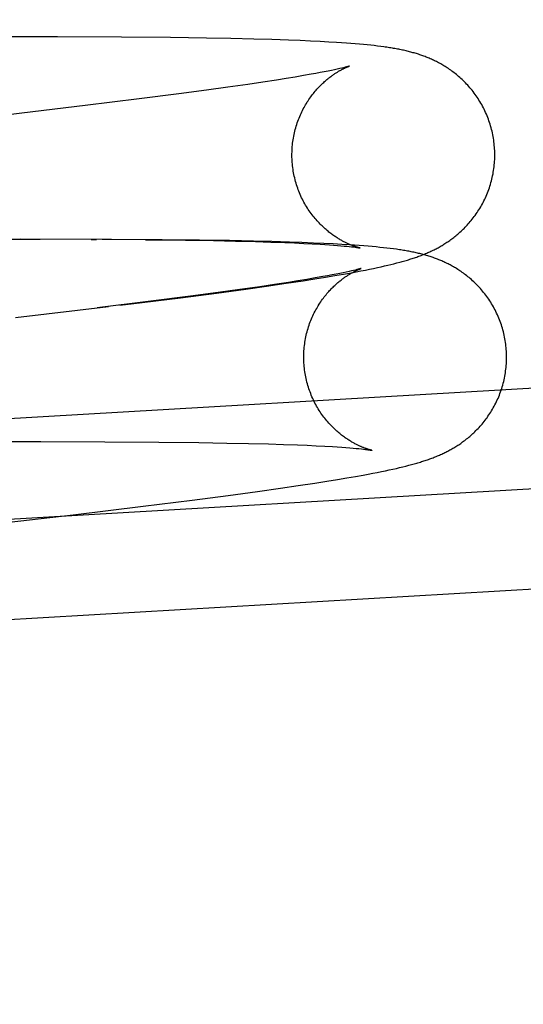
# Model space of a CAD drawing. Header units: inches. Extents: x 0 to 215, y 0 to 139.
# Tile 83 of 115: x 127.7136 to 127.8105, y 51.4744 to 51.6639. Entities that reach past the tile are written whole.
import ezdxf

# ---------------------------------------------------------------- set-up
doc = ezdxf.new("R2010")
doc.units = ezdxf.units.IN
doc.header["$LTSCALE"] = 11.804375
doc.header["$MEASUREMENT"] = 0
doc.linetypes.add('HIDDEN', pattern=[0.2, 0.1, -0.1])
doc.layers.add('DEFAULT_2', color=8, linetype='HIDDEN')

msp = doc.modelspace()

# ---------------------------------------------------------------- linework, layer by layer
at = {"layer": 'DEFAULT_2', "color": 8, "linetype": 'HIDDEN'}
for p, q in [((127.78702, 53.34994), (127.78702, 49.88078)), ((127.72088, 51.66056), (127.69817, 51.66056)), ((127.73318, 51.66051), (127.72088, 51.66056)), ((127.74262, 51.66042), (127.73318, 51.66051)), ((127.74953, 51.66033), (127.74262, 51.66042)), ((127.75422, 51.66024), (127.74953, 51.66033)), ((127.75868, 51.66014), (127.75422, 51.66024)), ((127.7621, 51.66004), (127.75868, 51.66014)), ((127.76534, 51.65993), (127.7621, 51.66004)), ((127.76757, 51.65985), (127.76534, 51.65993)), ((127.76958, 51.65976), (127.76757, 51.65985)), ((127.77139, 51.65967), (127.76958, 51.65976)), ((127.77305, 51.65958), (127.77139, 51.65967)), ((127.77458, 51.65949), (127.77305, 51.65958)), ((127.77554, 51.65943), (127.77458, 51.65949)), ((127.77646, 51.65936), (127.77554, 51.65943)), ((127.77733, 51.6593), (127.77646, 51.65936)), ((127.77816, 51.65923), (127.77733, 51.6593)), ((127.77896, 51.65916), (127.77816, 51.65923)), ((127.77972, 51.65909), (127.77896, 51.65916)), ((127.78044, 51.65902), (127.77972, 51.65909)), ((127.78114, 51.65895), (127.78044, 51.65902)), ((127.7818, 51.65888), (127.78114, 51.65895)), ((127.78244, 51.6588), (127.7818, 51.65888)), ((127.78306, 51.65873), (127.78244, 51.6588)), ((127.77292, 51.65398), (127.7722, 51.65384)), ((127.77357, 51.65412), (127.77292, 51.65398)), ((127.77417, 51.65424), (127.77357, 51.65412)), ((127.7747, 51.65436), (127.77417, 51.65424)), ((127.77517, 51.65447), (127.7747, 51.65436)), ((127.77558, 51.65456), (127.77517, 51.65447)), ((127.77592, 51.65464), (127.77558, 51.65456)), ((127.77621, 51.65472), (127.77592, 51.65464)), ((127.76303, 51.65226), (127.76038, 51.65186)), ((127.76488, 51.65256), (127.76303, 51.65226)), ((127.7666, 51.65284), (127.76488, 51.65256)), ((127.7682, 51.65311), (127.7666, 51.65284)), ((127.76967, 51.65337), (127.7682, 51.65311)), ((127.77057, 51.65353), (127.76967, 51.65337)), ((127.77141, 51.65369), (127.77057, 51.65353)), ((127.7722, 51.65384), (127.77141, 51.65369)), ((127.74955, 51.65031), (127.74423, 51.64961)), ((127.75368, 51.65089), (127.74955, 51.65031)), ((127.75752, 51.65143), (127.75368, 51.65089)), ((127.76038, 51.65186), (127.75752, 51.65143)), ((127.73659, 51.64862), (127.72625, 51.64734)), ((127.74423, 51.64961), (127.73659, 51.64862)), ((127.72625, 51.64734), (127.71402, 51.64588)), ((127.71402, 51.64588), (127.69625, 51.64381)), ((127.62637, 51.62144), (127.71755, 51.62164)), ((127.73132, 51.6216), (127.71385, 51.62163)), ((127.72735, 51.6216), (127.72843, 51.62159)), ((127.74104, 51.62153), (127.72951, 51.62159)), ((127.7378, 51.62153), (127.74553, 51.62144)), ((127.74819, 51.62145), (127.74104, 51.62153)), ((127.74553, 51.62144), (127.75092, 51.62136)), ((127.754, 51.62136), (127.74819, 51.62145)), ((127.75092, 51.62136), (127.75511, 51.62127)), ((127.7586, 51.62126), (127.754, 51.62136)), ((127.75511, 51.62127), (127.75901, 51.62117)), ((127.76212, 51.62117), (127.7586, 51.62126)), ((127.75901, 51.62117), (127.76192, 51.62109)), ((127.76192, 51.62109), (127.76462, 51.62099)), ((127.7655, 51.62107), (127.76212, 51.62117)), ((127.76462, 51.62099), (127.7665, 51.62092)), ((127.7679, 51.62099), (127.7655, 51.62107)), ((127.7665, 51.62092), (127.76827, 51.62084)), ((127.77012, 51.6209), (127.7679, 51.62099)), ((127.76827, 51.62084), (127.7699, 51.62075)), ((127.7699, 51.62075), (127.7714, 51.62067)), ((127.77211, 51.62081), (127.77012, 51.6209)), ((127.7714, 51.62067), (127.77233, 51.62061)), ((127.7739, 51.62073), (127.77211, 51.62081)), ((127.77233, 51.62061), (127.7732, 51.62055)), ((127.7732, 51.62055), (127.774, 51.6205)), ((127.77555, 51.62064), (127.7739, 51.62073)), ((127.774, 51.6205), (127.77474, 51.62044)), ((127.77474, 51.62044), (127.77541, 51.62038)), ((127.77541, 51.62038), (127.77601, 51.62033)), ((127.77707, 51.62054), (127.77555, 51.62064)), ((127.77601, 51.62033), (127.77655, 51.62028)), ((127.77655, 51.62028), (127.77702, 51.62023)), ((127.77702, 51.62023), (127.77744, 51.62018)), ((127.77802, 51.62048), (127.77707, 51.62054)), ((127.77744, 51.62018), (127.77781, 51.62014)), ((127.77893, 51.62041), (127.77802, 51.62048)), ((127.7798, 51.62035), (127.77893, 51.62041)), ((127.78063, 51.62028), (127.7798, 51.62035)), ((127.78142, 51.62021), (127.78063, 51.62028)), ((127.78217, 51.62014), (127.78142, 51.62021)), ((127.78289, 51.62007), (127.78217, 51.62014)), ((127.78358, 51.62), (127.78289, 51.62007)), ((127.78424, 51.61992), (127.78358, 51.62)), ((127.78488, 51.61985), (127.78424, 51.61992)), ((127.78549, 51.61977), (127.78488, 51.61985)), ((127.78092, 51.61587), (127.78169, 51.61603)), ((127.78169, 51.61603), (127.78242, 51.61618)), ((127.78242, 51.61618), (127.78312, 51.61634)), ((127.78312, 51.61634), (127.78379, 51.61649)), ((127.78379, 51.61649), (127.78442, 51.61663)), ((127.78442, 51.61663), (127.78503, 51.61678)), ((127.78503, 51.61678), (127.78561, 51.61692)), ((127.78561, 51.61692), (127.78617, 51.61707)), ((127.78617, 51.61707), (127.7867, 51.61721)), ((127.77048, 51.61418), (127.76888, 51.61391)), ((127.7704, 51.614), (127.77245, 51.61434)), ((127.77194, 51.61444), (127.77048, 51.61418)), ((127.77285, 51.6146), (127.77194, 51.61444)), ((127.77245, 51.61434), (127.77426, 51.61464)), ((127.77369, 51.61476), (127.77285, 51.6146)), ((127.77447, 51.61491), (127.77369, 51.61476)), ((127.77426, 51.61464), (127.77591, 51.61493)), ((127.77519, 51.61505), (127.77447, 51.61491)), ((127.77585, 51.61518), (127.77519, 51.61505)), ((127.77644, 51.61531), (127.77585, 51.61518)), ((127.77591, 51.61493), (127.77742, 51.6152)), ((127.77698, 51.61543), (127.77644, 51.61531)), ((127.77745, 51.61553), (127.77698, 51.61543)), ((127.77742, 51.6152), (127.77836, 51.61537)), ((127.77785, 51.61563), (127.77745, 51.61553)), ((127.7782, 51.61571), (127.77785, 51.61563)), ((127.77848, 51.61578), (127.7782, 51.61571)), ((127.77836, 51.61537), (127.77926, 51.61554)), ((127.77926, 51.61554), (127.78011, 51.61571)), ((127.78011, 51.61571), (127.78092, 51.61587)), ((127.7598, 51.6125), (127.75596, 51.61195)), ((127.75709, 51.61204), (127.76151, 51.61267)), ((127.76265, 51.61292), (127.7598, 51.6125)), ((127.76151, 51.61267), (127.7649, 51.61316)), ((127.7653, 51.61333), (127.76265, 51.61292)), ((127.7649, 51.61316), (127.76814, 51.61365)), ((127.76715, 51.61362), (127.7653, 51.61333)), ((127.76888, 51.61391), (127.76715, 51.61362)), ((127.76814, 51.61365), (127.7704, 51.614)), ((127.69723, 51.58629), (128.12318, 51.61115)), ((127.7351, 51.60919), (127.74455, 51.61038)), ((127.74651, 51.61067), (127.73887, 51.60969)), ((127.74455, 51.61038), (127.75148, 51.61128)), ((127.75182, 51.61138), (127.74651, 51.61067)), ((127.75148, 51.61128), (127.75709, 51.61204)), ((127.75596, 51.61195), (127.75182, 51.61138)), ((127.73071, 51.60865), (127.71283, 51.60653)), ((127.73887, 51.60969), (127.72853, 51.60841)), ((127.73292, 51.60892), (127.7351, 51.60919)), ((127.62997, 51.56304), (128.16785, 51.59443)), ((127.70105, 51.58268), (127.71769, 51.58269)), ((127.71769, 51.58269), (127.72999, 51.58266)), ((127.72999, 51.58266), (127.74039, 51.58259)), ((127.74039, 51.58259), (127.74809, 51.58251)), ((127.74809, 51.58251), (127.75344, 51.58242)), ((127.75344, 51.58242), (127.75761, 51.58233)), ((127.75761, 51.58233), (127.76149, 51.58224)), ((127.76149, 51.58224), (127.76437, 51.58215)), ((127.76437, 51.58215), (127.76705, 51.58205)), ((127.76705, 51.58205), (127.76893, 51.58198)), ((127.76893, 51.58198), (127.77067, 51.5819)), ((127.77067, 51.5819), (127.7723, 51.58181)), ((127.7723, 51.58181), (127.77379, 51.58173)), ((127.77379, 51.58173), (127.7747, 51.58167)), ((127.7747, 51.58167), (127.77556, 51.58161)), ((127.77556, 51.58161), (127.77636, 51.58156)), ((127.77636, 51.58156), (127.77709, 51.5815)), ((127.77709, 51.5815), (127.77775, 51.58144)), ((127.77775, 51.58144), (127.77834, 51.58139)), ((127.77834, 51.58139), (127.77887, 51.58134)), ((127.77887, 51.58134), (127.77934, 51.58129)), ((127.77934, 51.58129), (127.77976, 51.58124)), ((127.77976, 51.58124), (127.78011, 51.5812)), ((127.78788, 51.57799), (127.78844, 51.57813)), ((127.78844, 51.57813), (127.78897, 51.57827)), ((127.77818, 51.57599), (127.77969, 51.57626)), ((127.77969, 51.57626), (127.78063, 51.57644)), ((127.78063, 51.57644), (127.78153, 51.57661)), ((127.78153, 51.57661), (127.78238, 51.57677)), ((127.78238, 51.57677), (127.78319, 51.57694)), ((127.78319, 51.57694), (127.78396, 51.57709)), ((127.78396, 51.57709), (127.78469, 51.57725)), ((127.78469, 51.57725), (127.78539, 51.5774)), ((127.78539, 51.5774), (127.78606, 51.57755)), ((127.78606, 51.57755), (127.78669, 51.5777)), ((127.78669, 51.5777), (127.7873, 51.57785)), ((127.7873, 51.57785), (127.78788, 51.57799)), ((127.6311, 51.54378), (128.16897, 51.57517)), ((127.76718, 51.57423), (127.77041, 51.57472)), ((127.77041, 51.57472), (127.77268, 51.57507)), ((127.77268, 51.57507), (127.77472, 51.5754)), ((127.77472, 51.5754), (127.77654, 51.57571)), ((127.77654, 51.57571), (127.77818, 51.57599)), ((127.75375, 51.57235), (127.75936, 51.57311)), ((127.75936, 51.57311), (127.76379, 51.57373)), ((127.76379, 51.57373), (127.76718, 51.57423)), ((127.73737, 51.57026), (127.74683, 51.57145)), ((127.74683, 51.57145), (127.75375, 51.57235)), ((127.69496, 51.56527), (127.72392, 51.56863)), ((127.72392, 51.56863), (127.73737, 51.57026))]:
    msp.add_line(p, q, dxfattribs=at)
for points in [[(127.80495, 51.63902), (127.80493, 51.63934), (127.8049, 51.63968), (127.80487, 51.64003), (127.80483, 51.64037), (127.80478, 51.64072), (127.80473, 51.64106), (127.80467, 51.6414), (127.8046, 51.64174), (127.80453, 51.64208), (127.80446, 51.64242), (127.80437, 51.64276), (127.80428, 51.64309), (127.80419, 51.64343), (127.80409, 51.64376), (127.80398, 51.64409), (127.80387, 51.64441), (127.80376, 51.64474), (127.80363, 51.64506), (127.80351, 51.64538), (127.80337, 51.6457), (127.80323, 51.64601), (127.80309, 51.64632), (127.80294, 51.64663), (127.80279, 51.64693), (127.80263, 51.64724), (127.80247, 51.64753), (127.8023, 51.64783), (127.80213, 51.64812), (127.80195, 51.64841), (127.80177, 51.64869), (127.80159, 51.64897), (127.8014, 51.64924), (127.80121, 51.64951), (127.80101, 51.64977), (127.80081, 51.65003), (127.80061, 51.65029), (127.80041, 51.65054), (127.8002, 51.65079), (127.79999, 51.65103), (127.79978, 51.65126), (127.79957, 51.65149), (127.79935, 51.65172), (127.79914, 51.65194), (127.79892, 51.65215), (127.7987, 51.65236), (127.79848, 51.65256), (127.79826, 51.65276), (127.79804, 51.65295), (127.79782, 51.65314), (127.7976, 51.65332), (127.79738, 51.6535), (127.79716, 51.65367), (127.79694, 51.65384), (127.79673, 51.654), (127.79651, 51.65416), (127.79629, 51.65431), (127.79607, 51.65446), (127.79586, 51.6546), (127.79564, 51.65474), (127.79543, 51.65487), (127.79522, 51.655), (127.79501, 51.65513), (127.7948, 51.65525), (127.7946, 51.65536), (127.79439, 51.65548), (127.79419, 51.65559), (127.79399, 51.65569), (127.79379, 51.6558), (127.79359, 51.6559), (127.79339, 51.65599), (127.79319, 51.65609), (127.79299, 51.65618), (127.79279, 51.65627), (127.79259, 51.65636), (127.79239, 51.65645), (127.79219, 51.65653), (127.79198, 51.65661), (127.79178, 51.65669), (127.79158, 51.65677), (127.79137, 51.65685), (127.79117, 51.65692), (127.79096, 51.657), (127.79075, 51.65707), (127.79055, 51.65714), (127.79034, 51.65721), (127.79012, 51.65728), (127.78991, 51.65734), (127.7897, 51.65741), (127.78948, 51.65747), (127.78926, 51.65753), (127.78904, 51.65759), (127.78882, 51.65765), (127.7886, 51.65771), (127.78837, 51.65777), (127.78815, 51.65782), (127.78792, 51.65788), (127.78769, 51.65793), (127.78746, 51.65798), (127.78723, 51.65803), (127.787, 51.65808), (127.78676, 51.65813), (127.78652, 51.65818), (127.78628, 51.65822), (127.78604, 51.65827), (127.78579, 51.65831), (127.78554, 51.65836), (127.78529, 51.6584), (127.78503, 51.65844), (127.78476, 51.65848), (127.78449, 51.65853), (127.78421, 51.65857), (127.78393, 51.65861), (127.78365, 51.65865), (127.78306, 51.65873)], [(127.76602, 51.63675), (127.766, 51.63706), (127.76599, 51.6374), (127.76599, 51.63774), (127.76599, 51.63808), (127.766, 51.63842), (127.76601, 51.63875), (127.76603, 51.63909), (127.76605, 51.63943), (127.76608, 51.63977), (127.76612, 51.64011), (127.76616, 51.64044), (127.76621, 51.64078), (127.76627, 51.64111), (127.76633, 51.64144), (127.76639, 51.64177), (127.76646, 51.6421), (127.76654, 51.64243), (127.76663, 51.64275), (127.76671, 51.64307), (127.76681, 51.64339), (127.76691, 51.64371), (127.76701, 51.64402), (127.76712, 51.64434), (127.76724, 51.64464), (127.76736, 51.64495), (127.76748, 51.64525), (127.76761, 51.64555), (127.76774, 51.64585), (127.76788, 51.64614), (127.76802, 51.64642), (127.76816, 51.6467), (127.76831, 51.64698), (127.76847, 51.64725), (127.76862, 51.64752), (127.76878, 51.64778), (127.76894, 51.64804), (127.7691, 51.64829), (127.76926, 51.64854), (127.76943, 51.64878), (127.7696, 51.64901), (127.76977, 51.64924), (127.76994, 51.64947), (127.77011, 51.64968), (127.77028, 51.64989), (127.77045, 51.6501), (127.77062, 51.6503), (127.77079, 51.65049), (127.77095, 51.65067), (127.77112, 51.65085), (127.77129, 51.65103), (127.77145, 51.6512), (127.77162, 51.65136), (127.77178, 51.65152), (127.77194, 51.65167), (127.7721, 51.65182), (127.77226, 51.65196), (127.77241, 51.6521), (127.77257, 51.65223), (127.77272, 51.65235), (127.77287, 51.65248), (127.77301, 51.6526), (127.77316, 51.65271), (127.7733, 51.65282), (127.77344, 51.65293), (127.77358, 51.65303), (127.77371, 51.65313), (127.77385, 51.65322), (127.77398, 51.65331), (127.77411, 51.6534), (127.77424, 51.65349), (127.77436, 51.65357), (127.77449, 51.65365), (127.77461, 51.65373), (127.77473, 51.6538), (127.77484, 51.65387), (127.77496, 51.65394), (127.77507, 51.65401), (127.77518, 51.65407), (127.77529, 51.65413), (127.7754, 51.65419), (127.7755, 51.65425), (127.7756, 51.6543), (127.7757, 51.65435), (127.7758, 51.6544), (127.77589, 51.65445), (127.77599, 51.6545), (127.77607, 51.65454), (127.77616, 51.65458), (127.77624, 51.65462), (127.77633, 51.65466), (127.7764, 51.65469), (127.77648, 51.65472), (127.77655, 51.65475), (127.77661, 51.65478), (127.77668, 51.65481), (127.77673, 51.65483), (127.77679, 51.65485), (127.77684, 51.65487), (127.77688, 51.65489), (127.77692, 51.6549), (127.77696, 51.65492), (127.77698, 51.65493), (127.77701, 51.65494), (127.77702, 51.65494), (127.77704, 51.65495), (127.77704, 51.65495)], [(127.77704, 51.65495), (127.77704, 51.65495), (127.77703, 51.65494), (127.77701, 51.65494), (127.77698, 51.65493), (127.77695, 51.65492), (127.77691, 51.65491), (127.77685, 51.65489), (127.77679, 51.65487), (127.77672, 51.65485), (127.77664, 51.65483), (127.77655, 51.65481), (127.77645, 51.65478), (127.77634, 51.65475), (127.77621, 51.65472)], [(127.78954, 51.61806), (127.78976, 51.61814), (127.78998, 51.61821), (127.7902, 51.61829), (127.79041, 51.61837), (127.79063, 51.61845), (127.79084, 51.61853), (127.79106, 51.61861), (127.79127, 51.6187), (127.79148, 51.61878), (127.79169, 51.61887), (127.7919, 51.61896), (127.7921, 51.61905), (127.79231, 51.61914), (127.79251, 51.61923), (127.79271, 51.61932), (127.79291, 51.61942), (127.79311, 51.61951), (127.79331, 51.61961), (127.79351, 51.61971), (127.7937, 51.61981), (127.79389, 51.61991), (127.79409, 51.62001), (127.79428, 51.62012), (127.79447, 51.62023), (127.79466, 51.62034), (127.79485, 51.62045), (127.79504, 51.62056), (127.79522, 51.62067), (127.79541, 51.62079), (127.7956, 51.62091), (127.79579, 51.62104), (127.79597, 51.62116), (127.79616, 51.62129), (127.79635, 51.62142), (127.79654, 51.62156), (127.79673, 51.6217), (127.79692, 51.62184), (127.79712, 51.62199), (127.79731, 51.62214), (127.79751, 51.6223), (127.79771, 51.62246), (127.7979, 51.62263), (127.7981, 51.6228), (127.7983, 51.62298), (127.7985, 51.62316), (127.7987, 51.62335), (127.7989, 51.62354), (127.7991, 51.62373), (127.7993, 51.62393), (127.79949, 51.62414), (127.79969, 51.62435), (127.79989, 51.62457), (127.80008, 51.62479), (127.80028, 51.62502), (127.80047, 51.62525), (127.80066, 51.62549), (127.80085, 51.62573), (127.80104, 51.62598), (127.80122, 51.62623), (127.80141, 51.62649), (127.80159, 51.62675), (127.80176, 51.62702), (127.80194, 51.6273), (127.80211, 51.62757), (127.80228, 51.62785), (127.80244, 51.62814), (127.8026, 51.62843), (127.80276, 51.62873), (127.80291, 51.62902), (127.80305, 51.62933), (127.8032, 51.62963), (127.80333, 51.62994), (127.80347, 51.63025), (127.8036, 51.63057), (127.80372, 51.63089), (127.80384, 51.63121), (127.80395, 51.63153), (127.80405, 51.63186), (127.80416, 51.63219), (127.80425, 51.63252), (127.80434, 51.63285), (127.80443, 51.63319), (127.80451, 51.63352), (127.80458, 51.63386), (127.80465, 51.6342), (127.80471, 51.63454), (127.80476, 51.63488), (127.80481, 51.63523), (127.80485, 51.63557), (127.80489, 51.63592), (127.80492, 51.63626), (127.80495, 51.63661), (127.80497, 51.63696), (127.80498, 51.63731), (127.80499, 51.63765), (127.80499, 51.638), (127.80498, 51.63835), (127.80497, 51.6387), (127.80495, 51.63902)], [(127.77908, 51.61995), (127.77908, 51.61995), (127.77908, 51.61995), (127.77907, 51.61995), (127.77905, 51.61996), (127.77903, 51.61996), (127.779, 51.61997), (127.77896, 51.61998), (127.77892, 51.61999), (127.77887, 51.62), (127.77882, 51.62001), (127.77877, 51.62003), (127.7787, 51.62004), (127.77864, 51.62006), (127.77857, 51.62008), (127.7785, 51.62011), (127.77842, 51.62013), (127.77834, 51.62015), (127.77826, 51.62018), (127.77817, 51.62021), (127.77808, 51.62024), (127.77798, 51.62027), (127.77789, 51.62031), (127.77779, 51.62035), (127.77768, 51.62038), (127.77758, 51.62042), (127.77747, 51.62047), (127.77736, 51.62051), (127.77725, 51.62056), (127.77714, 51.6206), (127.77702, 51.62065), (127.7769, 51.62071), (127.77678, 51.62076), (127.77665, 51.62082), (127.77653, 51.62088), (127.7764, 51.62094), (127.77627, 51.621), (127.77613, 51.62107), (127.77599, 51.62114), (127.77586, 51.62121), (127.77571, 51.62129), (127.77557, 51.62137), (127.77542, 51.62145), (127.77527, 51.62154), (127.77512, 51.62163), (127.77497, 51.62172), (127.77481, 51.62182), (127.77465, 51.62192), (127.77449, 51.62202), (127.77432, 51.62213), (127.77416, 51.62224), (127.77399, 51.62236), (127.77381, 51.62248), (127.77364, 51.62261), (127.77346, 51.62274), (127.77328, 51.62288), (127.7731, 51.62302), (127.77292, 51.62317), (127.77273, 51.62332), (127.77254, 51.62348), (127.77235, 51.62365), (127.77216, 51.62382), (127.77197, 51.624), (127.77178, 51.62418), (127.77159, 51.62437), (127.77139, 51.62456), (127.7712, 51.62477), (127.771, 51.62497), (127.77081, 51.62519), (127.77062, 51.62541), (127.77042, 51.62563), (127.77023, 51.62586), (127.77004, 51.6261), (127.76986, 51.62634), (127.76967, 51.62659), (127.76949, 51.62684), (127.76931, 51.6271), (127.76913, 51.62736), (127.76896, 51.62763), (127.76879, 51.62791), (127.76862, 51.62818), (127.76846, 51.62846), (127.7683, 51.62875), (127.76815, 51.62904), (127.768, 51.62933), (127.76785, 51.62963), (127.76771, 51.62993), (127.76758, 51.63023), (127.76745, 51.63054), (127.76732, 51.63085), (127.7672, 51.63116), (127.76709, 51.63148), (127.76698, 51.63179), (127.76687, 51.63212), (127.76677, 51.63244), (127.76668, 51.63276), (127.76659, 51.63309), (127.76651, 51.63342), (127.76644, 51.63375), (127.76637, 51.63408), (127.7663, 51.63441), (127.76624, 51.63475), (127.76619, 51.63508), (127.76614, 51.63542), (127.7661, 51.63576), (127.76607, 51.63609), (127.76604, 51.63643), (127.76602, 51.63675)], [(127.77781, 51.62014), (127.77812, 51.6201), (127.77826, 51.62008), (127.77838, 51.62006), (127.77849, 51.62004), (127.77859, 51.62003), (127.77868, 51.62002), (127.77877, 51.62), (127.77884, 51.61999), (127.7789, 51.61998), (127.77895, 51.61997), (127.77899, 51.61997), (127.77902, 51.61996), (127.77905, 51.61995), (127.77907, 51.61995), (127.77908, 51.61995)], [(127.80723, 51.60008), (127.8072, 51.60041), (127.80718, 51.60075), (127.80714, 51.6011), (127.8071, 51.60145), (127.80705, 51.60179), (127.807, 51.60214), (127.80694, 51.60248), (127.80687, 51.60282), (127.8068, 51.60316), (127.80672, 51.6035), (127.80664, 51.60384), (127.80655, 51.60417), (127.80646, 51.60451), (127.80636, 51.60484), (127.80625, 51.60517), (127.80614, 51.6055), (127.80602, 51.60583), (127.8059, 51.60615), (127.80577, 51.60647), (127.80563, 51.60679), (127.80549, 51.6071), (127.80535, 51.60741), (127.8052, 51.60772), (127.80505, 51.60803), (127.80489, 51.60833), (127.80472, 51.60863), (127.80455, 51.60893), (127.80438, 51.60922), (127.8042, 51.6095), (127.80402, 51.60979), (127.80384, 51.61007), (127.80365, 51.61034), (127.80345, 51.61061), (127.80326, 51.61088), (127.80306, 51.61114), (127.80285, 51.61139), (127.80265, 51.61164), (127.80244, 51.61189), (127.80223, 51.61213), (127.80202, 51.61236), (127.8018, 51.61259), (127.80159, 51.61282), (127.80137, 51.61304), (127.80115, 51.61325), (127.80093, 51.61346), (127.80071, 51.61366), (127.80049, 51.61386), (127.80027, 51.61405), (127.80005, 51.61424), (127.79983, 51.61442), (127.79961, 51.6146), (127.79939, 51.61477), (127.79917, 51.61494), (127.79895, 51.6151), (127.79873, 51.61525), (127.79851, 51.61541), (127.7983, 51.61556), (127.79808, 51.6157), (127.79786, 51.61584), (127.79765, 51.61597), (127.79744, 51.6161), (127.79723, 51.61622), (127.79702, 51.61634), (127.79682, 51.61646), (127.79661, 51.61657), (127.79641, 51.61668), (127.79621, 51.61679), (127.79601, 51.61689), (127.79581, 51.61699), (127.7956, 51.61709), (127.7954, 51.61718), (127.7952, 51.61727), (127.795, 51.61736), (127.7948, 51.61745), (127.7946, 51.61754), (127.7944, 51.61762), (127.7942, 51.6177), (127.79399, 51.61778), (127.79379, 51.61786), (127.79358, 51.61794), (127.79338, 51.61801), (127.79317, 51.61809), (127.79296, 51.61816), (127.79275, 51.61823), (127.79254, 51.6183), (127.79232, 51.61837), (127.79211, 51.61843), (127.79189, 51.6185), (127.79168, 51.61856), (127.79146, 51.61862), (127.79124, 51.61868), (127.79101, 51.61874), (127.79079, 51.6188), (127.79056, 51.61886), (127.79034, 51.61891), (127.79011, 51.61896), (127.78988, 51.61902), (127.78965, 51.61907), (127.78941, 51.61912), (127.78918, 51.61917), (127.78894, 51.61921), (127.7887, 51.61926), (127.78846, 51.61931), (127.78821, 51.61935), (127.78796, 51.6194), (127.78771, 51.61944), (127.78745, 51.61948), (127.78718, 51.61953), (127.78691, 51.61957), (127.78664, 51.61961), (127.78636, 51.61965), (127.78608, 51.61969), (127.78549, 51.61977)], [(127.7867, 51.61721), (127.78696, 51.61728), (127.78721, 51.61735), (127.78746, 51.61742), (127.7877, 51.61749), (127.78794, 51.61756), (127.78818, 51.61763), (127.78841, 51.6177), (127.78864, 51.61777), (127.78887, 51.61784), (127.78909, 51.61792), (127.78932, 51.61799), (127.78954, 51.61806)], [(127.76829, 51.59781), (127.76828, 51.59812), (127.76827, 51.59846), (127.76826, 51.5988), (127.76826, 51.59914), (127.76827, 51.59948), (127.76828, 51.59982), (127.7683, 51.60016), (127.76832, 51.6005), (127.76836, 51.60083), (127.76839, 51.60117), (127.76844, 51.60151), (127.76848, 51.60184), (127.76854, 51.60217), (127.7686, 51.60251), (127.76867, 51.60284), (127.76874, 51.60317), (127.76881, 51.60349), (127.7689, 51.60382), (127.76899, 51.60414), (127.76908, 51.60446), (127.76918, 51.60478), (127.76928, 51.60509), (127.76939, 51.6054), (127.76951, 51.60571), (127.76963, 51.60602), (127.76975, 51.60632), (127.76988, 51.60662), (127.77001, 51.60691), (127.77015, 51.6072), (127.77029, 51.60749), (127.77044, 51.60777), (127.77059, 51.60805), (127.77074, 51.60832), (127.77089, 51.60859), (127.77105, 51.60885), (127.77121, 51.60911), (127.77137, 51.60936), (127.77154, 51.60961), (127.7717, 51.60985), (127.77187, 51.61008), (127.77204, 51.61031), (127.77221, 51.61053), (127.77238, 51.61075), (127.77255, 51.61096), (127.77272, 51.61116), (127.77289, 51.61136), (127.77306, 51.61155), (127.77323, 51.61174), (127.77339, 51.61192), (127.77356, 51.6121), (127.77373, 51.61226), (127.77389, 51.61243), (127.77405, 51.61258), (127.77421, 51.61274), (127.77437, 51.61288), (127.77453, 51.61303), (127.77468, 51.61316), (127.77484, 51.61329), (127.77499, 51.61342), (127.77514, 51.61354), (127.77528, 51.61366), (127.77543, 51.61378), (127.77557, 51.61389), (127.77571, 51.61399), (127.77585, 51.61409), (127.77599, 51.61419), (127.77612, 51.61429), (127.77625, 51.61438), (127.77638, 51.61447), (127.77651, 51.61455), (127.77664, 51.61464), (127.77676, 51.61472), (127.77688, 51.61479), (127.777, 51.61487), (127.77712, 51.61494), (127.77723, 51.61501), (127.77734, 51.61507), (127.77745, 51.61514), (127.77756, 51.6152), (127.77767, 51.61526), (127.77777, 51.61531), (127.77787, 51.61537), (127.77797, 51.61542), (127.77807, 51.61547), (127.77817, 51.61552), (127.77826, 51.61556), (127.77835, 51.6156), (127.77843, 51.61565), (127.77852, 51.61569), (127.7786, 51.61572), (127.77867, 51.61576), (127.77875, 51.61579), (127.77882, 51.61582), (127.77889, 51.61585), (127.77895, 51.61587), (127.77901, 51.6159), (127.77906, 51.61592), (127.77911, 51.61594), (127.77915, 51.61596), (127.77919, 51.61597), (127.77923, 51.61598), (127.77926, 51.61599), (127.77928, 51.616), (127.7793, 51.61601), (127.77931, 51.61601), (127.77931, 51.61601)], [(127.77931, 51.61601), (127.77931, 51.61601), (127.7793, 51.61601), (127.77928, 51.616), (127.77926, 51.616), (127.77922, 51.61599), (127.77918, 51.61597), (127.77913, 51.61596), (127.77907, 51.61594), (127.779, 51.61592), (127.77891, 51.6159), (127.77882, 51.61587), (127.77872, 51.61585), (127.77861, 51.61582), (127.77848, 51.61578)], [(127.79181, 51.57913), (127.79203, 51.5792), (127.79225, 51.57928), (127.79247, 51.57936), (127.79268, 51.57944), (127.7929, 51.57952), (127.79311, 51.5796), (127.79333, 51.57968), (127.79354, 51.57976), (127.79375, 51.57985), (127.79396, 51.57994), (127.79417, 51.58002), (127.79438, 51.58011), (127.79458, 51.5802), (127.79478, 51.5803), (127.79499, 51.58039), (127.79519, 51.58048), (127.79539, 51.58058), (127.79558, 51.58068), (127.79578, 51.58078), (127.79597, 51.58088), (127.79617, 51.58098), (127.79636, 51.58108), (127.79655, 51.58119), (127.79674, 51.58129), (127.79693, 51.5814), (127.79712, 51.58151), (127.79731, 51.58163), (127.7975, 51.58174), (127.79768, 51.58186), (127.79787, 51.58198), (127.79806, 51.5821), (127.79825, 51.58223), (127.79843, 51.58236), (127.79862, 51.58249), (127.79881, 51.58262), (127.799, 51.58276), (127.7992, 51.58291), (127.79939, 51.58305), (127.79958, 51.58321), (127.79978, 51.58336), (127.79998, 51.58353), (127.80018, 51.5837), (127.80037, 51.58387), (127.80057, 51.58404), (127.80077, 51.58423), (127.80097, 51.58441), (127.80117, 51.5846), (127.80137, 51.5848), (127.80157, 51.585), (127.80177, 51.58521), (127.80196, 51.58542), (127.80216, 51.58564), (127.80235, 51.58586), (127.80255, 51.58608), (127.80274, 51.58632), (127.80293, 51.58655), (127.80312, 51.5868), (127.80331, 51.58705), (127.8035, 51.5873), (127.80368, 51.58756), (127.80386, 51.58782), (127.80404, 51.58809), (127.80421, 51.58836), (127.80438, 51.58864), (127.80455, 51.58892), (127.80471, 51.58921), (127.80487, 51.5895), (127.80503, 51.58979), (127.80518, 51.59009), (127.80533, 51.59039), (127.80547, 51.5907), (127.80561, 51.59101), (127.80574, 51.59132), (127.80587, 51.59163), (127.80599, 51.59195), (127.80611, 51.59227), (127.80622, 51.5926), (127.80633, 51.59292), (127.80643, 51.59325), (127.80652, 51.59358), (127.80661, 51.59392), (127.8067, 51.59425), (127.80678, 51.59459), (127.80685, 51.59493), (127.80692, 51.59527), (127.80698, 51.59561), (127.80703, 51.59595), (127.80708, 51.59629), (127.80713, 51.59664), (127.80716, 51.59698), (127.80719, 51.59733), (127.80722, 51.59768), (127.80724, 51.59803), (127.80725, 51.59837), (127.80726, 51.59872), (127.80726, 51.59907), (127.80725, 51.59942), (127.80724, 51.59976), (127.80723, 51.60008)], [(127.78135, 51.58102), (127.78135, 51.58101), (127.78135, 51.58102), (127.78134, 51.58102), (127.78132, 51.58102), (127.78129, 51.58103), (127.78126, 51.58104), (127.78123, 51.58104), (127.78118, 51.58106), (127.78114, 51.58107), (127.78108, 51.58108), (127.78103, 51.5811), (127.78097, 51.58111), (127.7809, 51.58113), (127.78083, 51.58115), (127.78076, 51.58118), (127.78068, 51.5812), (127.7806, 51.58123), (127.78051, 51.58125), (127.78043, 51.58128), (127.78033, 51.58131), (127.78024, 51.58135), (127.78014, 51.58138), (127.78004, 51.58142), (127.77994, 51.58146), (127.77984, 51.5815), (127.77973, 51.58154), (127.77962, 51.58158), (127.77951, 51.58163), (127.77939, 51.58168), (127.77927, 51.58173), (127.77915, 51.58178), (127.77903, 51.58184), (127.77891, 51.58189), (127.77878, 51.58195), (127.77865, 51.58201), (127.77852, 51.58208), (127.77839, 51.58215), (127.77825, 51.58222), (127.77811, 51.58229), (127.77797, 51.58237), (127.77782, 51.58245), (127.77768, 51.58253), (127.77753, 51.58261), (127.77737, 51.5827), (127.77722, 51.5828), (127.77706, 51.58289), (127.7769, 51.58299), (127.77674, 51.5831), (127.77658, 51.58321), (127.77641, 51.58332), (127.77624, 51.58344), (127.77607, 51.58356), (127.77589, 51.58369), (127.77572, 51.58382), (127.77554, 51.58396), (127.77535, 51.5841), (127.77517, 51.58425), (127.77499, 51.5844), (127.7748, 51.58456), (127.77461, 51.58473), (127.77442, 51.5849), (127.77423, 51.58508), (127.77403, 51.58526), (127.77384, 51.58545), (127.77365, 51.58565), (127.77345, 51.58585), (127.77326, 51.58606), (127.77307, 51.58627), (127.77287, 51.58649), (127.77268, 51.58671), (127.77249, 51.58695), (127.7723, 51.58718), (127.77212, 51.58742), (127.77193, 51.58767), (127.77175, 51.58792), (127.77157, 51.58818), (127.7714, 51.58845), (127.77122, 51.58871), (127.77105, 51.58899), (127.77089, 51.58926), (127.77072, 51.58954), (127.77057, 51.58983), (127.77041, 51.59012), (127.77026, 51.59041), (127.77012, 51.59071), (127.76998, 51.59101), (127.76984, 51.59131), (127.76971, 51.59162), (127.76959, 51.59193), (127.76947, 51.59224), (127.76935, 51.59255), (127.76925, 51.59287), (127.76914, 51.59319), (127.76904, 51.59351), (127.76895, 51.59384), (127.76886, 51.59416), (127.76878, 51.59449), (127.76871, 51.59482), (127.76864, 51.59515), (127.76857, 51.59548), (127.76851, 51.59582), (127.76846, 51.59615), (127.76842, 51.59649), (127.76838, 51.59682), (127.76834, 51.59716), (127.76831, 51.5975), (127.76829, 51.59781)], [(127.78011, 51.5812), (127.78042, 51.58116), (127.78055, 51.58114), (127.78068, 51.58112), (127.78079, 51.58111), (127.78089, 51.58109), (127.78097, 51.58108), (127.78105, 51.58107), (127.78112, 51.58106), (127.78118, 51.58105), (127.78123, 51.58104), (127.78127, 51.58103), (127.7813, 51.58102), (127.78133, 51.58102), (127.78134, 51.58102)], [(127.78897, 51.57827), (127.78923, 51.57834), (127.78948, 51.57841), (127.78973, 51.57848), (127.78998, 51.57855), (127.79022, 51.57862), (127.79045, 51.5787), (127.79068, 51.57877), (127.79091, 51.57884), (127.79114, 51.57891), (127.79137, 51.57898), (127.79159, 51.57905), (127.79181, 51.57913)]]:
    msp.add_lwpolyline(points, dxfattribs=at)

doc.saveas('drawing.dxf')
